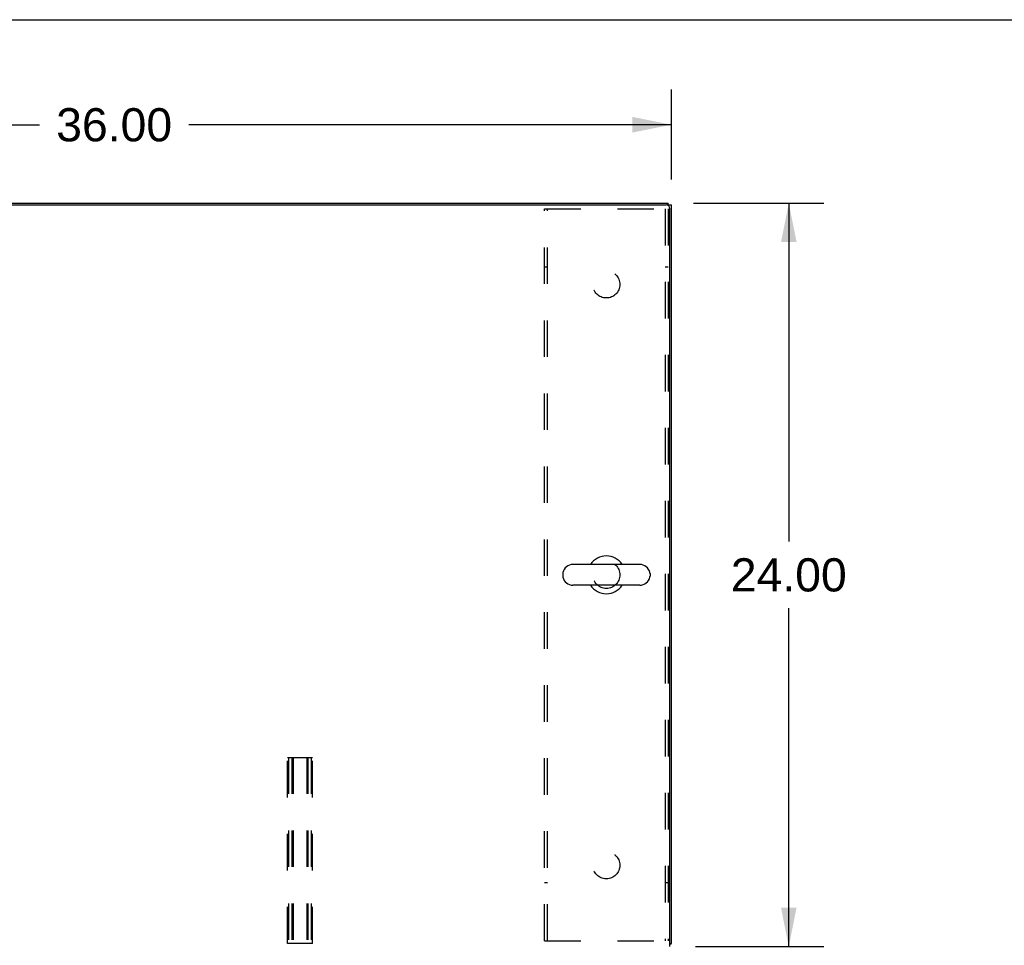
# Model space of a CAD drawing. Header units: inches. Extents: x 0 to 214, y 0 to 139.
# Tile 9 of 12: x 77 to 109, y 109 to 139. Entities that reach past the tile are written whole.
import ezdxf

# ---------------------------------------------------------------- set-up
doc = ezdxf.new("R2010")
doc.units = ezdxf.units.IN
doc.header["$LTSCALE"] = 11.781
doc.header["$MEASUREMENT"] = 0
doc.linetypes.add('HIDDEN', pattern=[0.2, 0.1, -0.1])
doc.layers.get('0').update_dxf_attribs({"linetype": 'CONTINUOUS'})
for name, color, linetype in [('02___PRT_ALL_AXES', 7, 'CONTINUOUS'), ('3PC_BODY', 7, 'CONTINUOUS'), ('DEFAULT_2', 8, 'HIDDEN')]:
    doc.layers.add(name, color=color, linetype=linetype)
doc.styles.get("Standard").update_dxf_attribs({"font": 'arial.ttf'})
doc.dimstyles.new('DIMSTYLE_2', dxfattribs={"dimtxt": 1.071, "dimasz": 1.26, "dimexe": 0.09, "dimexo": 0.07, "dimgap": 0.0425, "dimtad": 0, "dimtih": 1, "dimtoh": 1, "dimzin": 4, "dimdsep": 46, "dimtxsty": 'Standard', "dimblk": '_FILLED', "dimblk1": '_FILLED', "dimblk2": '_FILLED', "dimcen": 0.09, "dimazin": 1, "dimtfac": 1, "dimtdec": 3, "dimtofl": 0, "dimtmove": 0, "dimatfit": 3, "dimldrblk": '_FILLED', "dimfxl": 1, "dimtolj": 1, "dimtzin": 4, "dimarcsym": 0})

# ---------------------------------------------------------------- blocks, each defined once
blk = doc.blocks.new('_FILLED')
at = {"color": 0, "linetype": 'ByBlock'}
blk.add_solid([(0, 0), (-1, 0.2), (-1, -0.2)], dxfattribs=at)
blk = doc.blocks.new('*D9')
at = {"layer": '3PC_BODY', "color": 2, "linetype": 'Continuous'}
for p, q in [((62.421, 133.447), (62.421, 136.343)), ((98.421, 133.447), (98.421, 136.343)), ((62.421, 135.209), (78.014, 135.209)), ((98.421, 135.209), (82.828, 135.209))]:
    blk.add_line(p, q, dxfattribs=at)
at = {"layer": '3PC_BODY', "color": 2, "linetype": 'Continuous', "xscale": 1.26, "yscale": 1.26, "zscale": 1.26, "rotation": 180}
blk.add_blockref('_FILLED', (62.421, 135.209), dxfattribs=at)
at = {"layer": '3PC_BODY', "color": 2, "linetype": 'Continuous', "xscale": 1.26, "yscale": 1.26, "zscale": 1.26}
blk.add_blockref('_FILLED', (98.421, 135.209), dxfattribs=at)
at = {"layer": '3PC_BODY', "color": 2, "linetype": 'Continuous', "insert": (80.421, 135.744), "char_height": 1.071, "width": 3.74253, "attachment_point": 2, "line_spacing_factor": 0.9}
blk.add_mtext('36.00', dxfattribs=at)
blk = doc.blocks.new('*D10')
at = {"layer": '3PC_BODY', "color": 2, "linetype": 'Continuous'}
for p, q in [((99.137, 132.68), (103.343, 132.68)), ((102.209, 132.68), (102.209, 121.751)), ((102.209, 108.68), (102.209, 119.609)), ((99.191, 108.68), (103.343, 108.68))]:
    blk.add_line(p, q, dxfattribs=at)
at = {"layer": '3PC_BODY', "color": 2, "linetype": 'Continuous', "xscale": 1.26, "yscale": 1.26, "zscale": 1.26}
for p, rotation in [((102.209, 132.68), 90), ((102.209, 108.68), 270)]:
    blk.add_blockref('_FILLED', p, dxfattribs=dict(at, rotation=rotation))
at = {"layer": '3PC_BODY', "color": 2, "linetype": 'Continuous', "insert": (102.209, 121.215), "char_height": 1.071, "width": 3.74253, "attachment_point": 2, "line_spacing_factor": 0.9}
blk.add_mtext('24.00', dxfattribs=at)

msp = doc.modelspace()

# ---------------------------------------------------------------- linework, layer by layer
at = {"color": 7, "linetype": 'Continuous'}
for p, q in [((0, 138.6), (214.2, 138.6)), ((98.317, 132.604), (98.317, 132.68)), ((98.317, 132.628), (98.421, 132.628)), ((97.397, 121.014), (95.237, 121.014)), ((94.907, 120.718), (94.907, 120.641)), ((97.727, 120.718), (97.727, 120.641)), ((97.397, 120.345), (95.237, 120.345)), ((98.369, 108.784), (98.421, 108.784))]:
    msp.add_line(p, q, dxfattribs=at)
at = {"color": 3, "linetype": 'Continuous'}
for p, q in [((62.525, 132.68), (98.317, 132.68)), ((62.598, 132.628), (98.244, 132.628)), ((98.421, 108.784), (98.421, 132.628)), ((98.369, 108.68), (98.369, 132.503))]:
    msp.add_line(p, q, dxfattribs=at)
for points in [[(98.369, 108.764), (98.369, 108.764), (98.373, 108.765), (98.377, 108.766), (98.382, 108.767), (98.386, 108.768)], [(98.386, 108.768), (98.393, 108.769), (98.397, 108.77), (98.4, 108.771), (98.403, 108.772), (98.406, 108.772), (98.409, 108.773), (98.412, 108.774), (98.414, 108.775), (98.416, 108.776), (98.417, 108.777), (98.419, 108.778), (98.42, 108.779), (98.42, 108.781), (98.421, 108.782), (98.421, 108.784)]]:
    msp.add_lwpolyline(points, dxfattribs=at)
msp.add_arc((98.244, 132.503), 0.125, 0, 90, dxfattribs=at)
at = {"color": 7, "linetype": 'Continuous'}
for centre, radius, start, end in [((96.317, 120.68), 0.61, 33.2138, 146.7862), ((95.237, 120.68), 0.334, 90, 167.5716), ((97.397, 120.68), 0.334, 12.4284, 90), ((95.064, 120.718), 0.157, 167.5716, 180), ((95.064, 120.641), 0.157, 180, 192.4284), ((95.237, 120.68), 0.334, 192.4284, 270), ((97.397, 120.68), 0.334, 270, 347.5716), ((97.57, 120.718), 0.157, 0, 12.4284), ((97.57, 120.641), 0.157, 347.5716, 360), ((96.317, 120.68), 0.61, 213.2138, 326.7862)]:
    msp.add_arc(centre, radius, start, end, dxfattribs=at)
at = {"layer": '02___PRT_ALL_AXES', "color": 8, "linetype": 'HIDDEN'}
for centre in [(96.317, 130.055), (96.317, 120.68), (96.317, 111.305)]:
    msp.add_circle(centre, 0.438, dxfattribs=at)
at = {"layer": 'DEFAULT_2', "color": 8, "linetype": 'HIDDEN'}
for p, q in [((94.317, 108.867), (94.317, 132.492)), ((94.317, 132.492), (98.317, 132.492)), ((94.421, 108.867), (94.421, 132.492)), ((98.213, 132.492), (98.213, 108.867)), ((98.317, 132.492), (98.317, 108.867)), ((94.421, 130.617), (94.317, 130.617)), ((98.317, 130.617), (98.213, 130.617)), ((86.015, 114.784), (86.827, 114.784)), ((86.015, 108.784), (86.015, 114.784)), ((86.055, 114.784), (86.055, 108.784)), ((86.162, 114.784), (86.162, 108.784)), ((86.202, 114.784), (86.202, 108.784)), ((86.64, 114.784), (86.64, 108.784)), ((86.68, 114.784), (86.68, 108.784)), ((86.787, 114.784), (86.787, 108.784)), ((86.827, 108.784), (86.827, 114.784)), ((94.421, 110.742), (94.317, 110.742)), ((98.317, 110.742), (98.213, 110.742)), ((86.827, 108.784), (86.015, 108.784)), ((94.317, 108.867), (98.317, 108.867))]:
    msp.add_line(p, q, dxfattribs=at)

# ---------------------------------------------------------------- dimensions: what is measured, and where the dimension line sits
at = {"layer": '3PC_BODY', "color": 2, "linetype": 'Continuous'}
dim = msp.add_linear_dim(base=(98.421, 135.209), p1=(62.421, 133.377), p2=(98.421, 133.377), dimstyle='DIMSTYLE_2', dxfattribs=at)
dim.commit()
dim.dimension.update_dxf_attribs({"geometry": '*D9', "text_midpoint": (80.419, 135.203), "dimtype": 160})
dim = msp.add_linear_dim(base=(102.209, 108.68), p1=(99.067, 132.68), p2=(99.121, 108.68), angle=270, dimstyle='DIMSTYLE_2', dxfattribs=at)
dim.commit()
dim.dimension.update_dxf_attribs({"geometry": '*D10', "text_midpoint": (102.194, 120.674), "dimtype": 160})

doc.saveas('drawing.dxf')
